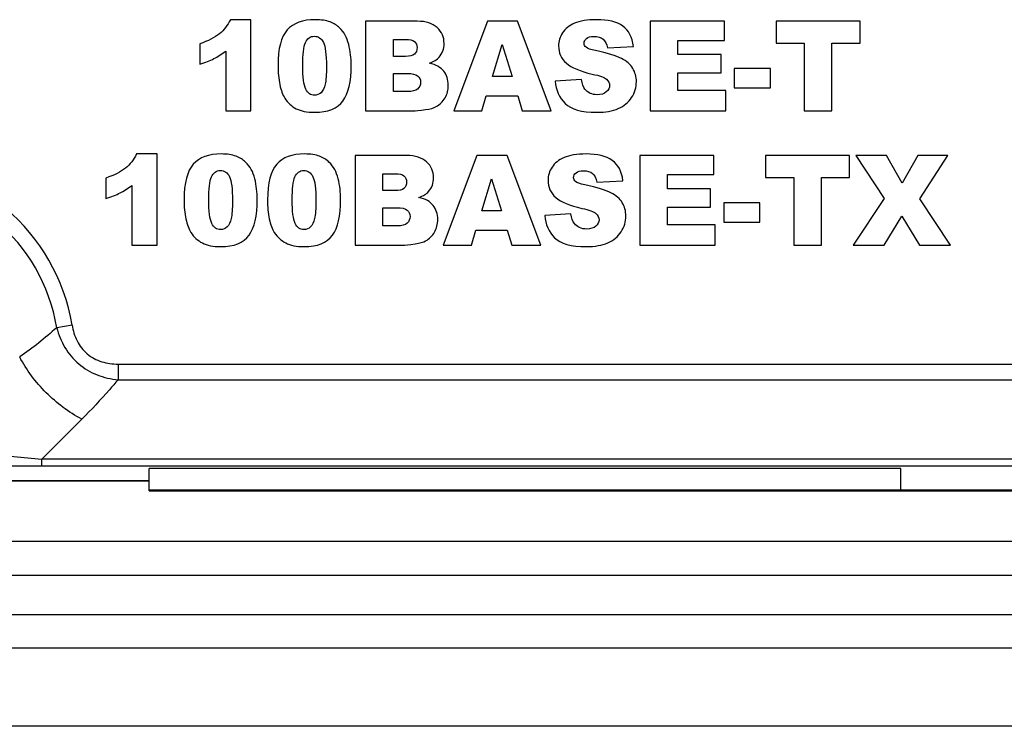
# Model space of a CAD drawing. Header units: millimetres. Extents: x 6573 to 7229, y 179 to 884.
# Tile 11 of 18: x 7101 to 7123, y 543 to 559. Entities that reach past the tile are written whole.
import ezdxf

# ---------------------------------------------------------------- set-up
doc = ezdxf.new("R2010")
doc.units = ezdxf.units.MM
doc.header["$LTSCALE"] = 32.67
doc.layers.get('0').update_dxf_attribs({"linetype": 'CONTINUOUS'})

msp = doc.modelspace()

# ---------------------------------------------------------------- linework, layer by layer
at = {"color": 7, "linetype": 'Continuous'}
for p, q in [((7106.548, 559.164), (7106.088, 559.164)), ((7106.548, 557.129), (7106.548, 559.164)), ((7110.264, 559.129), (7109.108, 559.129)), ((7109.108, 559.129), (7109.108, 557.129)), ((7111.831, 559.129), (7111.079, 557.129)), ((7112.505, 559.129), (7111.831, 559.129)), ((7113.256, 557.129), (7112.505, 559.129)), ((7117.125, 559.129), (7115.469, 559.129)), ((7115.469, 559.129), (7115.469, 557.129)), ((7117.125, 558.702), (7117.125, 559.129)), ((7120.157, 559.129), (7118.278, 559.129)), ((7118.278, 559.129), (7118.278, 558.636)), ((7120.157, 558.636), (7120.157, 559.129)), ((7105.402, 558.627), (7105.402, 558.172)), ((7109.731, 558.724), (7110.004, 558.724)), ((7109.731, 558.345), (7109.731, 558.724)), ((7111.941, 557.892), (7112.159, 558.611)), ((7112.159, 558.611), (7112.38, 557.892)), ((7114.511, 558.533), (7115.094, 558.567)), ((7116.088, 558.702), (7117.125, 558.702)), ((7116.088, 558.385), (7116.088, 558.702)), ((7118.278, 558.636), (7118.908, 558.636)), ((7118.908, 558.636), (7118.908, 557.129)), ((7119.526, 558.636), (7120.157, 558.636)), ((7119.526, 557.129), (7119.526, 558.636)), ((7105.986, 558.462), (7105.986, 557.129)), ((7110, 558.345), (7109.731, 558.345)), ((7117.05, 558.385), (7116.088, 558.385)), ((7117.05, 557.977), (7117.05, 558.385)), ((7109.731, 557.964), (7110.045, 557.964)), ((7109.731, 557.559), (7109.731, 557.964)), ((7112.38, 557.892), (7111.941, 557.892)), ((7116.088, 557.977), (7117.05, 557.977)), ((7116.088, 557.582), (7116.088, 557.977)), ((7118.153, 558.073), (7117.345, 558.073)), ((7117.345, 558.073), (7117.345, 557.644)), ((7118.153, 557.644), (7118.153, 558.073)), ((7113.933, 557.828), (7113.345, 557.791)), ((7117.345, 557.644), (7118.153, 557.644)), ((7110.046, 557.559), (7109.731, 557.559)), ((7111.709, 557.129), (7111.806, 557.46)), ((7111.806, 557.46), (7112.509, 557.46)), ((7112.509, 557.46), (7112.608, 557.129)), ((7117.155, 557.582), (7116.088, 557.582)), ((7117.155, 557.129), (7117.155, 557.582)), ((7105.986, 557.129), (7106.548, 557.129)), ((7109.108, 557.129), (7110.174, 557.129)), ((7111.079, 557.129), (7111.709, 557.129)), ((7112.608, 557.129), (7113.256, 557.129)), ((7115.469, 557.129), (7117.155, 557.129)), ((7118.908, 557.129), (7119.526, 557.129)), ((7104.45, 556.164), (7103.99, 556.164)), ((7104.45, 554.129), (7104.45, 556.164)), ((7110.03, 556.129), (7108.873, 556.129)), ((7108.873, 556.129), (7108.873, 554.129)), ((7111.596, 556.129), (7110.844, 554.129)), ((7112.27, 556.129), (7111.596, 556.129)), ((7113.021, 554.129), (7112.27, 556.129)), ((7116.89, 556.129), (7115.234, 556.129)), ((7115.234, 556.129), (7115.234, 554.129)), ((7116.89, 555.702), (7116.89, 556.129)), ((7119.922, 556.129), (7118.043, 556.129)), ((7118.043, 556.129), (7118.043, 555.636)), ((7119.922, 555.636), (7119.922, 556.129)), ((7120.746, 556.129), (7120.065, 556.129)), ((7120.065, 556.129), (7120.691, 555.172)), ((7121.099, 555.514), (7120.746, 556.129)), ((7121.444, 556.129), (7121.099, 555.514)), ((7122.118, 556.129), (7121.444, 556.129)), ((7121.495, 555.161), (7122.118, 556.129)), ((7109.496, 555.724), (7109.769, 555.724)), ((7109.496, 555.345), (7109.496, 555.724)), ((7115.854, 555.702), (7116.89, 555.702)), ((7115.854, 555.385), (7115.854, 555.702)), ((7103.304, 555.627), (7103.304, 555.172)), ((7103.888, 555.462), (7103.888, 554.129)), ((7111.706, 554.892), (7111.924, 555.611)), ((7111.924, 555.611), (7112.146, 554.892)), ((7114.276, 555.533), (7114.859, 555.567)), ((7118.043, 555.636), (7118.673, 555.636)), ((7118.673, 555.636), (7118.673, 554.129)), ((7119.291, 555.636), (7119.922, 555.636)), ((7119.291, 554.129), (7119.291, 555.636)), ((7109.765, 555.345), (7109.496, 555.345)), ((7116.815, 555.385), (7115.854, 555.385)), ((7116.815, 554.977), (7116.815, 555.385)), ((7117.918, 555.073), (7117.11, 555.073)), ((7117.11, 555.073), (7117.11, 554.644)), ((7117.918, 554.644), (7117.918, 555.073)), ((7120.691, 555.172), (7120.002, 554.129)), ((7122.177, 554.129), (7121.495, 555.161)), ((7109.496, 554.964), (7109.81, 554.964)), ((7109.496, 554.559), (7109.496, 554.964)), ((7112.146, 554.892), (7111.706, 554.892)), ((7113.698, 554.828), (7113.11, 554.791)), ((7115.854, 554.977), (7116.815, 554.977)), ((7115.854, 554.582), (7115.854, 554.977)), ((7116.92, 554.582), (7115.854, 554.582)), ((7116.92, 554.129), (7116.92, 554.582)), ((7117.11, 554.644), (7117.918, 554.644)), ((7120.693, 554.129), (7121.087, 554.772)), ((7121.087, 554.772), (7121.482, 554.129)), ((7109.811, 554.559), (7109.496, 554.559)), ((7111.474, 554.129), (7111.571, 554.46)), ((7111.571, 554.46), (7112.274, 554.46)), ((7112.274, 554.46), (7112.373, 554.129)), ((7103.888, 554.129), (7104.45, 554.129)), ((7108.873, 554.129), (7109.94, 554.129)), ((7110.844, 554.129), (7111.474, 554.129)), ((7112.373, 554.129), (7113.021, 554.129)), ((7115.234, 554.129), (7116.92, 554.129)), ((7118.673, 554.129), (7119.291, 554.129)), ((7120.002, 554.129), (7120.693, 554.129)), ((7121.482, 554.129), (7122.177, 554.129)), ((7102.552, 552.341), (7102.209, 552.284)), ((7103.58, 551.47), (7156.72, 551.47)), ((7103.58, 551.47), (7103.58, 551.122)), ((7103.58, 551.122), (7156.72, 551.122)), ((7102.77, 550.24), (7101.874, 549.343)), ((7135.863, 549.343), (7101.874, 549.343)), ((7101.874, 549.191), (7101.874, 549.343)), ((7135.863, 549.191), (7101.874, 549.191)), ((7121.07, 549.137), (7104.27, 549.137)), ((7104.27, 548.641), (7104.27, 549.137)), ((7121.07, 548.651), (7121.07, 549.137)), ((7100.77, 548.87), (7104.27, 548.87)), ((7100.77, 548.86), (7104.27, 548.86)), ((7129.968, 548.651), (7104.27, 548.651)), ((7104.27, 548.641), (7129.968, 548.641)), ((7154.72, 547.504), (7014.22, 547.504)), ((7014.22, 546.755), (7154.72, 546.755)), ((7014.27, 545.879), (7154.67, 545.879)), ((7011.97, 545.129), (7156.97, 545.129)), ((7156.97, 543.379), (7011.97, 543.379))]:
    msp.add_line(p, q, dxfattribs=at)
for centre, radius, start, end in [((7098.27, 551.629), 4.34, 9.4359, 90), ((7098.27, 551.629), 3.993, 9.4359, 90), ((7105.485, 587.76), 38.586, 262.7602, 264.6293), ((7101.907, 488.365), 60.826, 90.03189, 91.07117)]:
    msp.add_arc(centre, radius, start, end, dxfattribs=at)
for points in [[(7106.088, 559.164), (7106.028, 559.038), (7105.947, 558.932), (7105.843, 558.847)], [(7107.983, 559.164), (7107.702, 559.164), (7107.494, 559.087), (7107.358, 558.935)], [(7108.315, 559.113), (7108.228, 559.146), (7108.117, 559.164), (7107.983, 559.164)], [(7108.526, 558.983), (7108.472, 559.037), (7108.401, 559.08), (7108.315, 559.113)], [(7108.655, 558.816), (7108.623, 558.874), (7108.581, 558.93), (7108.526, 558.983)], [(7110.708, 558.986), (7110.604, 559.082), (7110.457, 559.129), (7110.264, 559.129)], [(7110.863, 558.631), (7110.863, 558.772), (7110.811, 558.891), (7110.708, 558.986)], [(7113.777, 559.084), (7113.657, 559.033), (7113.569, 558.96), (7113.509, 558.869)], [(7114.27, 559.164), (7114.061, 559.164), (7113.897, 559.136), (7113.777, 559.084)], [(7114.854, 559.02), (7114.72, 559.116), (7114.525, 559.164), (7114.27, 559.164)], [(7115.094, 558.567), (7115.068, 558.775), (7114.987, 558.925), (7114.854, 559.02)], [(7105.843, 558.847), (7105.738, 558.761), (7105.59, 558.687), (7105.402, 558.627)], [(7107.358, 558.935), (7107.221, 558.783), (7107.153, 558.517), (7107.153, 558.138)], [(7107.765, 558.653), (7107.806, 558.746), (7107.872, 558.794), (7107.964, 558.794)], [(7107.964, 558.794), (7108.054, 558.794), (7108.121, 558.747), (7108.166, 558.656)], [(7108.731, 558.611), (7108.712, 558.689), (7108.686, 558.757), (7108.655, 558.816)], [(7113.509, 558.869), (7113.449, 558.777), (7113.42, 558.681), (7113.42, 558.578)], [(7113.992, 558.634), (7113.992, 558.678), (7114.009, 558.715), (7114.046, 558.745)], [(7114.046, 558.745), (7114.082, 558.775), (7114.136, 558.791), (7114.208, 558.791)], [(7114.208, 558.791), (7114.296, 558.791), (7114.364, 558.771), (7114.413, 558.73)], [(7107.704, 558.136), (7107.704, 558.387), (7107.724, 558.561), (7107.765, 558.653)], [(7108.166, 558.656), (7108.211, 558.565), (7108.234, 558.386), (7108.234, 558.121)], [(7108.787, 558.144), (7108.787, 558.305), (7108.768, 558.461), (7108.731, 558.611)], [(7110.004, 558.724), (7110.097, 558.724), (7110.162, 558.708), (7110.2, 558.675)], [(7110.2, 558.675), (7110.238, 558.642), (7110.258, 558.596), (7110.258, 558.539)], [(7110.258, 558.539), (7110.258, 558.476), (7110.238, 558.427), (7110.2, 558.394)], [(7110.753, 558.327), (7110.826, 558.412), (7110.863, 558.513), (7110.863, 558.631)], [(7113.42, 558.578), (7113.42, 558.421), (7113.477, 558.293), (7113.594, 558.191)], [(7114.036, 558.547), (7114.007, 558.573), (7113.992, 558.601), (7113.992, 558.634)], [(7114.244, 558.473), (7114.135, 558.496), (7114.065, 558.521), (7114.036, 558.547)], [(7114.413, 558.73), (7114.462, 558.689), (7114.495, 558.623), (7114.511, 558.533)], [(7105.722, 558.294), (7105.806, 558.337), (7105.895, 558.393), (7105.986, 558.462)], [(7110.2, 558.394), (7110.162, 558.361), (7110.095, 558.345), (7110, 558.345)], [(7110.537, 558.194), (7110.631, 558.226), (7110.704, 558.27), (7110.753, 558.327)], [(7114.824, 558.297), (7114.706, 558.357), (7114.514, 558.416), (7114.244, 558.473)], [(7105.402, 558.172), (7105.53, 558.21), (7105.637, 558.251), (7105.722, 558.294)], [(7107.153, 558.138), (7107.153, 557.982), (7107.165, 557.842), (7107.192, 557.713)], [(7107.771, 557.614), (7107.726, 557.706), (7107.704, 557.881), (7107.704, 558.136)], [(7108.234, 558.121), (7108.234, 557.94), (7108.223, 557.806), (7108.205, 557.721)], [(7108.603, 557.347), (7108.726, 557.515), (7108.787, 557.782), (7108.787, 558.144)], [(7110.854, 558.015), (7110.786, 558.099), (7110.681, 558.158), (7110.537, 558.194)], [(7113.594, 558.191), (7113.709, 558.091), (7113.903, 558.009), (7114.174, 557.949)], [(7115.079, 558.076), (7115.026, 558.164), (7114.941, 558.237), (7114.824, 558.297)], [(7110.045, 557.964), (7110.153, 557.964), (7110.228, 557.945), (7110.271, 557.91)], [(7110.271, 557.91), (7110.315, 557.874), (7110.337, 557.827), (7110.337, 557.768)], [(7110.956, 557.698), (7110.956, 557.825), (7110.922, 557.93), (7110.854, 558.015)], [(7114.174, 557.949), (7114.339, 557.912), (7114.444, 557.874), (7114.491, 557.833)], [(7115.159, 557.78), (7115.159, 557.889), (7115.132, 557.988), (7115.079, 558.076)], [(7107.192, 557.713), (7107.219, 557.585), (7107.256, 557.485), (7107.304, 557.411)], [(7108.205, 557.721), (7108.185, 557.636), (7108.154, 557.573), (7108.113, 557.533)], [(7110.337, 557.768), (7110.337, 557.704), (7110.315, 557.653), (7110.271, 557.615)], [(7110.884, 557.419), (7110.932, 557.5), (7110.956, 557.595), (7110.956, 557.698)], [(7113.345, 557.791), (7113.361, 557.589), (7113.436, 557.423), (7113.567, 557.292)], [(7114.01, 557.609), (7113.971, 557.659), (7113.945, 557.732), (7113.933, 557.828)], [(7114.559, 557.694), (7114.559, 557.64), (7114.535, 557.591), (7114.487, 557.55)], [(7114.491, 557.833), (7114.536, 557.792), (7114.559, 557.746), (7114.559, 557.694)], [(7115.053, 557.425), (7115.124, 557.533), (7115.159, 557.652), (7115.159, 557.78)], [(7107.967, 557.475), (7107.881, 557.475), (7107.816, 557.521), (7107.771, 557.614)], [(7108.113, 557.533), (7108.072, 557.494), (7108.023, 557.475), (7107.967, 557.475)], [(7110.271, 557.615), (7110.228, 557.577), (7110.153, 557.559), (7110.046, 557.559)], [(7114.284, 557.488), (7114.165, 557.488), (7114.073, 557.528), (7114.01, 557.609)], [(7114.487, 557.55), (7114.439, 557.509), (7114.371, 557.488), (7114.284, 557.488)], [(7114.755, 557.179), (7114.882, 557.234), (7114.982, 557.316), (7115.053, 557.425)], [(7107.304, 557.411), (7107.371, 557.308), (7107.457, 557.229), (7107.56, 557.176)], [(7107.968, 557.095), (7108.269, 557.095), (7108.48, 557.179), (7108.603, 557.347)], [(7110.451, 557.156), (7110.555, 557.17), (7110.634, 557.192), (7110.686, 557.222)], [(7110.686, 557.222), (7110.769, 557.27), (7110.835, 557.335), (7110.884, 557.419)], [(7113.567, 557.292), (7113.698, 557.161), (7113.933, 557.095), (7114.274, 557.095)], [(7107.56, 557.176), (7107.664, 557.123), (7107.799, 557.095), (7107.968, 557.095)], [(7110.174, 557.129), (7110.219, 557.129), (7110.312, 557.138), (7110.451, 557.156)], [(7114.274, 557.095), (7114.468, 557.095), (7114.627, 557.124), (7114.755, 557.179)], [(7103.99, 556.164), (7103.93, 556.038), (7103.848, 555.932), (7103.744, 555.847)], [(7105.885, 556.164), (7105.604, 556.164), (7105.395, 556.087), (7105.259, 555.935)], [(7106.216, 556.113), (7106.129, 556.146), (7106.019, 556.164), (7105.885, 556.164)], [(7106.428, 555.983), (7106.373, 556.037), (7106.302, 556.08), (7106.216, 556.113)], [(7107.749, 556.164), (7107.467, 556.164), (7107.259, 556.087), (7107.123, 555.935)], [(7108.08, 556.113), (7107.993, 556.146), (7107.882, 556.164), (7107.749, 556.164)], [(7108.291, 555.983), (7108.237, 556.037), (7108.166, 556.08), (7108.08, 556.113)], [(7110.473, 555.986), (7110.369, 556.082), (7110.222, 556.129), (7110.03, 556.129)], [(7114.035, 556.164), (7113.826, 556.164), (7113.663, 556.136), (7113.543, 556.084)], [(7114.619, 556.02), (7114.485, 556.116), (7114.29, 556.164), (7114.035, 556.164)], [(7105.259, 555.935), (7105.122, 555.783), (7105.054, 555.517), (7105.054, 555.138)], [(7106.556, 555.816), (7106.525, 555.874), (7106.482, 555.93), (7106.428, 555.983)], [(7107.123, 555.935), (7106.986, 555.783), (7106.918, 555.517), (7106.918, 555.138)], [(7108.42, 555.816), (7108.388, 555.874), (7108.346, 555.93), (7108.291, 555.983)], [(7110.628, 555.631), (7110.628, 555.772), (7110.577, 555.891), (7110.473, 555.986)], [(7113.543, 556.084), (7113.422, 556.033), (7113.334, 555.96), (7113.274, 555.869)], [(7114.859, 555.567), (7114.833, 555.775), (7114.753, 555.925), (7114.619, 556.02)], [(7103.744, 555.847), (7103.639, 555.761), (7103.492, 555.687), (7103.304, 555.627)], [(7105.667, 555.653), (7105.708, 555.746), (7105.773, 555.794), (7105.866, 555.794)], [(7105.866, 555.794), (7105.956, 555.794), (7106.023, 555.747), (7106.068, 555.656)], [(7106.633, 555.611), (7106.613, 555.689), (7106.588, 555.757), (7106.556, 555.816)], [(7107.53, 555.653), (7107.571, 555.746), (7107.637, 555.794), (7107.729, 555.794)], [(7107.729, 555.794), (7107.819, 555.794), (7107.886, 555.747), (7107.931, 555.656)], [(7108.496, 555.611), (7108.477, 555.689), (7108.451, 555.757), (7108.42, 555.816)], [(7109.769, 555.724), (7109.862, 555.724), (7109.927, 555.708), (7109.965, 555.675)], [(7109.965, 555.675), (7110.004, 555.642), (7110.023, 555.596), (7110.023, 555.539)], [(7113.274, 555.869), (7113.214, 555.777), (7113.185, 555.681), (7113.185, 555.578)], [(7113.757, 555.634), (7113.757, 555.678), (7113.774, 555.715), (7113.811, 555.745)], [(7113.811, 555.745), (7113.847, 555.775), (7113.901, 555.791), (7113.974, 555.791)], [(7113.974, 555.791), (7114.061, 555.791), (7114.129, 555.771), (7114.178, 555.73)], [(7114.178, 555.73), (7114.227, 555.689), (7114.26, 555.623), (7114.276, 555.533)], [(7103.623, 555.294), (7103.708, 555.337), (7103.796, 555.393), (7103.888, 555.462)], [(7105.605, 555.136), (7105.605, 555.387), (7105.626, 555.561), (7105.667, 555.653)], [(7106.068, 555.656), (7106.113, 555.565), (7106.136, 555.386), (7106.136, 555.121)], [(7106.688, 555.144), (7106.688, 555.305), (7106.669, 555.461), (7106.633, 555.611)], [(7107.469, 555.136), (7107.469, 555.387), (7107.489, 555.561), (7107.53, 555.653)], [(7107.931, 555.656), (7107.976, 555.565), (7108, 555.386), (7108, 555.121)], [(7108.552, 555.144), (7108.552, 555.305), (7108.533, 555.461), (7108.496, 555.611)], [(7110.023, 555.539), (7110.023, 555.476), (7110.004, 555.427), (7109.965, 555.394)], [(7110.518, 555.327), (7110.592, 555.412), (7110.628, 555.513), (7110.628, 555.631)], [(7113.185, 555.578), (7113.185, 555.421), (7113.242, 555.293), (7113.359, 555.191)], [(7113.801, 555.547), (7113.772, 555.573), (7113.757, 555.601), (7113.757, 555.634)], [(7114.009, 555.473), (7113.9, 555.496), (7113.83, 555.521), (7113.801, 555.547)], [(7114.589, 555.297), (7114.472, 555.357), (7114.279, 555.416), (7114.009, 555.473)], [(7103.304, 555.172), (7103.432, 555.21), (7103.538, 555.251), (7103.623, 555.294)], [(7109.965, 555.394), (7109.927, 555.361), (7109.86, 555.345), (7109.765, 555.345)], [(7110.302, 555.194), (7110.397, 555.226), (7110.469, 555.27), (7110.518, 555.327)], [(7114.844, 555.076), (7114.791, 555.164), (7114.706, 555.237), (7114.589, 555.297)], [(7105.054, 555.138), (7105.054, 554.982), (7105.066, 554.842), (7105.094, 554.713)], [(7105.672, 554.614), (7105.627, 554.706), (7105.605, 554.881), (7105.605, 555.136)], [(7106.136, 555.121), (7106.136, 554.94), (7106.125, 554.806), (7106.106, 554.721)], [(7106.505, 554.347), (7106.627, 554.515), (7106.688, 554.782), (7106.688, 555.144)], [(7106.918, 555.138), (7106.918, 554.982), (7106.93, 554.842), (7106.957, 554.713)], [(7107.536, 554.614), (7107.491, 554.706), (7107.469, 554.881), (7107.469, 555.136)], [(7108, 555.121), (7108, 554.94), (7107.989, 554.806), (7107.97, 554.721)], [(7108.368, 554.347), (7108.491, 554.515), (7108.552, 554.782), (7108.552, 555.144)], [(7110.619, 555.015), (7110.551, 555.099), (7110.446, 555.158), (7110.302, 555.194)], [(7110.721, 554.698), (7110.721, 554.825), (7110.687, 554.93), (7110.619, 555.015)], [(7113.359, 555.191), (7113.474, 555.091), (7113.668, 555.009), (7113.939, 554.949)], [(7114.924, 554.78), (7114.924, 554.889), (7114.897, 554.988), (7114.844, 555.076)], [(7109.81, 554.964), (7109.918, 554.964), (7109.993, 554.945), (7110.036, 554.91)], [(7110.036, 554.91), (7110.08, 554.874), (7110.102, 554.827), (7110.102, 554.768)], [(7113.11, 554.791), (7113.126, 554.589), (7113.201, 554.423), (7113.332, 554.292)], [(7113.775, 554.609), (7113.736, 554.659), (7113.71, 554.732), (7113.698, 554.828)], [(7113.939, 554.949), (7114.105, 554.912), (7114.21, 554.874), (7114.256, 554.833)], [(7114.256, 554.833), (7114.301, 554.792), (7114.324, 554.746), (7114.324, 554.694)], [(7105.094, 554.713), (7105.121, 554.585), (7105.158, 554.485), (7105.206, 554.411)], [(7105.869, 554.475), (7105.783, 554.475), (7105.717, 554.521), (7105.672, 554.614)], [(7106.106, 554.721), (7106.087, 554.636), (7106.055, 554.573), (7106.015, 554.533)], [(7106.957, 554.713), (7106.985, 554.585), (7107.021, 554.485), (7107.069, 554.411)], [(7107.732, 554.475), (7107.646, 554.475), (7107.581, 554.521), (7107.536, 554.614)], [(7107.97, 554.721), (7107.95, 554.636), (7107.919, 554.573), (7107.878, 554.533)], [(7110.036, 554.615), (7109.993, 554.577), (7109.918, 554.559), (7109.811, 554.559)], [(7110.102, 554.768), (7110.102, 554.704), (7110.08, 554.653), (7110.036, 554.615)], [(7110.649, 554.419), (7110.697, 554.5), (7110.721, 554.595), (7110.721, 554.698)], [(7114.049, 554.488), (7113.93, 554.488), (7113.839, 554.528), (7113.775, 554.609)], [(7114.324, 554.694), (7114.324, 554.64), (7114.3, 554.591), (7114.252, 554.55)], [(7114.818, 554.425), (7114.889, 554.533), (7114.924, 554.652), (7114.924, 554.78)], [(7105.206, 554.411), (7105.272, 554.308), (7105.358, 554.229), (7105.462, 554.176)], [(7106.015, 554.533), (7105.974, 554.494), (7105.924, 554.475), (7105.869, 554.475)], [(7105.87, 554.095), (7106.17, 554.095), (7106.382, 554.179), (7106.505, 554.347)], [(7107.069, 554.411), (7107.136, 554.308), (7107.222, 554.229), (7107.326, 554.176)], [(7107.878, 554.533), (7107.837, 554.494), (7107.788, 554.475), (7107.732, 554.475)], [(7107.733, 554.095), (7108.034, 554.095), (7108.245, 554.179), (7108.368, 554.347)], [(7110.451, 554.222), (7110.534, 554.27), (7110.6, 554.335), (7110.649, 554.419)], [(7114.252, 554.55), (7114.204, 554.509), (7114.136, 554.488), (7114.049, 554.488)], [(7114.52, 554.179), (7114.648, 554.234), (7114.747, 554.316), (7114.818, 554.425)], [(7105.462, 554.176), (7105.566, 554.123), (7105.701, 554.095), (7105.87, 554.095)], [(7107.326, 554.176), (7107.429, 554.123), (7107.564, 554.095), (7107.733, 554.095)], [(7109.94, 554.129), (7109.985, 554.129), (7110.077, 554.138), (7110.216, 554.156)], [(7110.216, 554.156), (7110.32, 554.17), (7110.399, 554.192), (7110.451, 554.222)], [(7113.332, 554.292), (7113.463, 554.161), (7113.698, 554.095), (7114.039, 554.095)], [(7114.039, 554.095), (7114.233, 554.095), (7114.392, 554.124), (7114.52, 554.179)], [(7102.209, 552.284), (7101.946, 552.05), (7101.671, 551.83), (7101.381, 551.629)], [(7102.77, 550.24), (7102.476, 550.392), (7101.941, 550.8), (7101.533, 551.335), (7101.381, 551.629)]]:
    msp.add_open_spline(points, degree=3, dxfattribs=at)
for points, knots in [([(7102.209, 552.284), (7102.25, 552.13), (7102.37, 551.828), (7102.683, 551.453), (7103.104, 551.206), (7103.421, 551.136), (7103.58, 551.122)], [0, 0, 0, 0, 0.249818, 0.499969, 0.750133, 1, 1, 1, 1]), ([(7102.552, 552.341), (7102.572, 552.22), (7102.643, 551.98), (7102.874, 551.679), (7103.209, 551.501), (7103.457, 551.47), (7103.58, 551.47)], [0, 0, 0, 0, 0.250157, 0.499971, 0.749825, 1, 1, 1, 1]), ([(7103.58, 551.122), (7103.516, 551.047), (7103.255, 550.745), (7102.983, 550.452), (7102.77, 550.24)], [0, 0, 0, 0, 0.247718, 1, 1, 1, 1])]:
    msp.add_open_spline(points, degree=3, knots=knots, dxfattribs=at)

doc.saveas('drawing.dxf')
